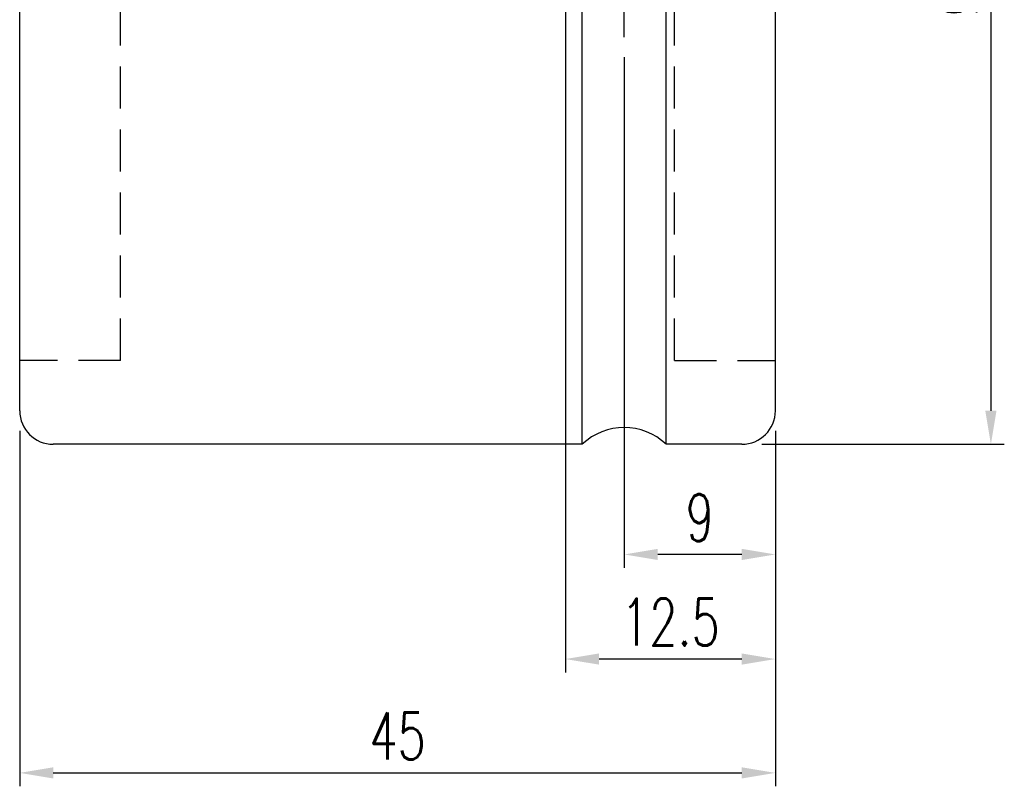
# Model space of a CAD drawing. Extents: x 31 to 308, y 40 to 137.
# Tile 2 of 8: x 132 to 190, y 40 to 85. Entities that reach past the tile are written whole.
import ezdxf

# ---------------------------------------------------------------- set-up
doc = ezdxf.new("R2010")
doc.units = 0
doc.header["$MEASUREMENT"] = 0
for name, pattern in [('CENTER', [2, 1.25, -0.25, 0.25, -0.25]), ('DASHED', [0.75, 0.5, -0.25]), ('HIDDEN', [0.375, 0.25, -0.125])]:
    doc.linetypes.add(name, pattern=pattern)
for name, color, linetype in [('CL', 1, 'CENTER'), ('DIM', 4, 'CONTINUOUS'), ('HID', 2, 'HIDDEN'), ('OUT', 3, 'CONTINUOUS')]:
    doc.layers.add(name, color=color, linetype=linetype)
doc.styles.add('CHN', font='SIMPLEX.shx', dxfattribs={"width": 0.7, "bigfont": 'CHINESET.shx'})
doc.styles.add('DIM-7', font='SIMPLEX.shx', dxfattribs={"width": 0.7, "bigfont": 'chineset.shx'})
doc.dimstyles.get("Standard").update_dxf_attribs({"dimscale": 0, "dimtxt": 4, "dimasz": 3, "dimexe": 1, "dimexo": 0.5, "dimgap": 1, "dimtad": 1, "dimdsep": 46, "dimtxsty": 'CHN', "dimcen": 0.09, "dimclrd": 256, "dimclre": 256, "dimclrt": 256, "dimadec": 0, "dimazin": 0, "dimtp": 1, "dimtm": 1, "dimtfac": 0.6, "dimtix": 1, "dimtmove": 2, "dimatfit": 3, "dimfxl": 0, "dimtvp": 0.85, "dimtolj": 1, "dimarcsym": 0})

# ---------------------------------------------------------------- blocks, each defined once
blk = doc.blocks.new('*D0')
at = {"layer": 'DIM', "color": 0, "lineweight": -2, "transparency": 16777216}
for p, q in [((131.808, 60.903), (131.808, 39.732)), ((176.808, 60.903), (176.808, 39.732)), ((133.808, 40.532), (174.808, 40.532))]:
    blk.add_line(p, q, dxfattribs=at)
at = {"layer": 'DIM', "color": 0, "transparency": 16777216}
for points in [[(133.808, 40.865), (133.808, 40.199), (131.808, 40.532)], [(174.808, 40.865), (174.808, 40.199), (176.808, 40.532)]]:
    blk.add_solid(points, dxfattribs=at)
at = {"layer": 'DIM', "color": 0, "transparency": 16777216, "insert": (154.308, 42.732), "char_height": 2.8, "attachment_point": 5, "style": 'DIM-7'}
blk.add_mtext('\\A1;45', dxfattribs=at)
blk = doc.blocks.new('*D1')
at = {"layer": 'DIM', "color": 0, "lineweight": -2, "transparency": 16777216}
for p, q in [((164.308, 106.872), (164.308, 46.512)), ((176.808, 59.703), (176.808, 46.512)), ((174.808, 47.312), (166.308, 47.312))]:
    blk.add_line(p, q, dxfattribs=at)
at = {"layer": 'DIM', "color": 0, "transparency": 16777216}
for points in [[(166.308, 47.646), (166.308, 46.979), (164.308, 47.312)], [(174.808, 47.646), (174.808, 46.979), (176.808, 47.312)]]:
    blk.add_solid(points, dxfattribs=at)
at = {"layer": 'DIM', "color": 0, "transparency": 16777216, "insert": (170.558, 49.512), "char_height": 2.8, "attachment_point": 5, "style": 'DIM-7'}
blk.add_mtext('\\A1;12.5', dxfattribs=at)
blk = doc.blocks.new('*D2')
at = {"layer": 'DIM', "color": 0, "lineweight": -2, "transparency": 16777216}
for p, q in [((167.808, 83.153), (167.808, 52.743)), ((176.808, 60.903), (176.808, 52.743)), ((174.808, 53.543), (169.808, 53.543))]:
    blk.add_line(p, q, dxfattribs=at)
at = {"layer": 'DIM', "color": 0, "transparency": 16777216}
for points in [[(169.808, 53.876), (169.808, 53.21), (167.808, 53.543)], [(174.808, 53.876), (174.808, 53.21), (176.808, 53.543)]]:
    blk.add_solid(points, dxfattribs=at)
at = {"layer": 'DIM', "color": 0, "transparency": 16777216, "insert": (172.308, 55.743), "char_height": 2.8, "attachment_point": 5, "style": 'DIM-7'}
blk.add_mtext('\\A1;9', dxfattribs=at)
blk = doc.blocks.new('*D3')
at = {"layer": 'DIM', "color": 0, "lineweight": -2, "transparency": 16777216}
for p, q in [((176.008, 116.103), (190.44, 116.103)), ((189.64, 114.103), (189.64, 62.103)), ((176.008, 60.103), (190.44, 60.103))]:
    blk.add_line(p, q, dxfattribs=at)
at = {"layer": 'DIM', "color": 0, "transparency": 16777216}
for points in [[(189.307, 114.103), (189.974, 114.103), (189.64, 116.103)], [(189.307, 62.103), (189.974, 62.103), (189.64, 60.103)]]:
    blk.add_solid(points, dxfattribs=at)
at = {"layer": 'DIM', "color": 0, "transparency": 16777216, "insert": (187.44, 88.103), "char_height": 2.8, "attachment_point": 5, "rotation": 90, "style": 'DIM-7'}
blk.add_mtext('\\A1;%%C56', dxfattribs=at)

msp = doc.modelspace()

# ---------------------------------------------------------------- linework, layer by layer
at = {"layer": 'CL', "color": 0, "linetype": 'CENTER', "ltscale": 5}
msp.add_line((167.808, 84.353), (167.808, 91.853), dxfattribs=at)
at = {"layer": 'HID', "color": 0, "linetype": 'DASHED', "ltscale": 5}
for p, q in [((137.808, 65.103), (137.808, 111.103)), ((170.808, 65.103), (170.808, 111.103)), ((137.808, 65.103), (131.808, 65.103)), ((170.808, 65.103), (176.808, 65.103))]:
    msp.add_line(p, q, dxfattribs=at)
at = {"layer": 'OUT', "color": 0, "linetype": 'Continuous'}
for p, q in [((170.308, 60.103), (170.308, 116.103)), ((131.808, 62.103), (131.808, 114.103)), ((176.808, 62.103), (176.808, 114.103)), ((165.308, 60.103), (165.308, 110.15)), ((165.308, 60.103), (133.808, 60.103)), ((174.808, 60.103), (170.308, 60.103))]:
    msp.add_line(p, q, dxfattribs=at)
for centre, radius, start, end in [((133.808, 62.103), 2, 180, 270), ((174.808, 62.103), 2, 270, 0), ((167.808, 57.478), 3.625, 46.39718, 133.60282)]:
    msp.add_arc(centre, radius, start, end, dxfattribs=at)

# ---------------------------------------------------------------- dimensions: what is measured, and where the dimension line sits
at = {"layer": 'DIM', "color": 0}
dim = msp.add_linear_dim(base=(189.64, 60.103), p1=(174.808, 116.103), p2=(174.808, 60.103), angle=90, text='%%C<>', dimstyle='Standard', override={"dimscale": 0.8, "dimtxt": 3.5, "dimasz": 2.5, "dimexo": 1.5, "dimtxsty": 'DIM-7', "dimclrd": 0, "dimclre": 0, "dimclrt": 0, "dimtp": 0, "dimtm": 0, "dimtfac": 1, "dimtmove": 0, "dimtvp": 0.971429}, dxfattribs=at)
dim.commit()
dim.dimension.update_dxf_attribs({"geometry": '*D3', "text_midpoint": (187.44, 88.103)})
for base, p1, p2, picture, middle in [((164.308, 47.312), (176.808, 60.903), (164.308, 108.072), '*D1', (170.558, 49.512)), ((167.808, 53.543), (176.808, 62.103), (167.808, 84.353), '*D2', (172.308, 55.743)), ((176.808, 40.532), (131.808, 62.103), (176.808, 62.103), '*D0', (154.308, 42.732))]:
    dim = msp.add_linear_dim(base=base, p1=p1, p2=p2, dimstyle='Standard', override={"dimscale": 0.8, "dimtxt": 3.5, "dimasz": 2.5, "dimexo": 1.5, "dimtxsty": 'DIM-7', "dimclrd": 0, "dimclre": 0, "dimclrt": 0, "dimtp": 0, "dimtm": 0, "dimtfac": 1, "dimtmove": 0, "dimtvp": 0.971429}, dxfattribs=at)
    dim.commit()
    dim.dimension.update_dxf_attribs({"geometry": picture, "text_midpoint": middle})

doc.saveas('drawing.dxf')
